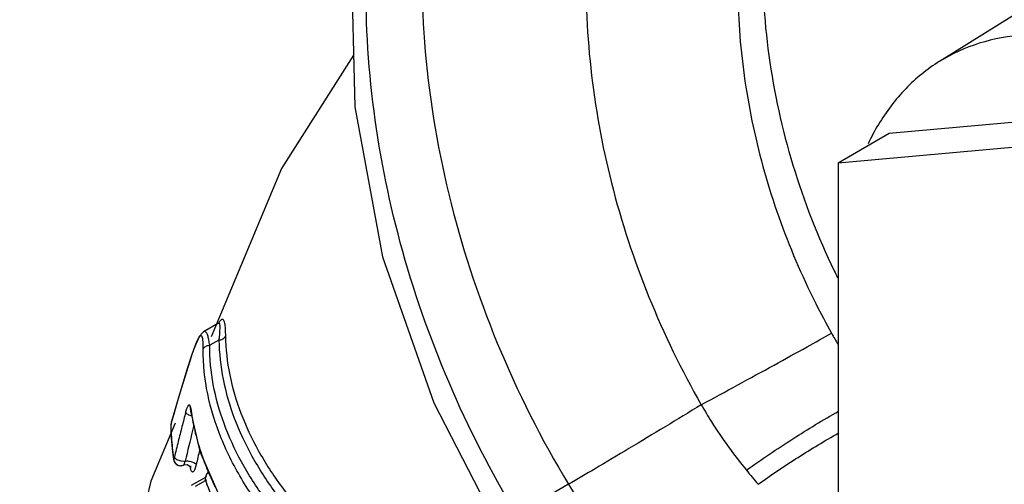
# Model space of a CAD drawing. Header units: inches. Extents: x 0 to 34, y 0 to 22.
# Tile 148 of 175: x 26.505 to 27.048, y 15.491 to 15.747. Entities that reach past the tile are written whole.
import ezdxf

# ---------------------------------------------------------------- set-up
doc = ezdxf.new("R2010")
doc.units = ezdxf.units.IN
doc.header["$LTSCALE"] = 1.87
doc.header["$MEASUREMENT"] = 0
doc.layers.get('0').update_dxf_attribs({"linetype": 'CONTINUOUS'})
doc.layers.add('3_ALL_AXES', color=7, linetype='CONTINUOUS')
doc.layers.add('7_ALL_FEATURES', color=7, linetype='CONTINUOUS')

msp = doc.modelspace()

# ---------------------------------------------------------------- linework, layer by layer
at = {"color": 7, "linetype": 'Continuous'}
for p, q in [((27.1043502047, 15.7812697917), (27.0122528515, 15.7240844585)), ((26.688897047, 15.727571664), (26.6490595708, 15.6650998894)), ((26.6490595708, 15.6650998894), (26.6103092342, 15.5721526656)), ((26.614363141, 15.5796013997), (26.6061166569, 15.5748403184)), ((26.6143539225, 15.579596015), (26.6143608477, 15.5796000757)), ((26.6066373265, 15.5750146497), (26.6061200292, 15.5748422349)), ((26.6180550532, 15.5753924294), (26.6181460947, 15.5725776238)), ((26.6025016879, 15.5697582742), (26.6005819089, 15.5650331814)), ((26.6145571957, 15.5703816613), (26.6094875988, 15.5674547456)), ((26.5994299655, 15.5616756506), (26.5994422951, 15.561813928)), ((26.6007422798, 15.56557641), (26.5994422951, 15.561813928)), ((26.5914892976, 15.5361277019), (26.588406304, 15.5253994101)), ((26.5985832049, 15.5343022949), (26.5989157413, 15.5318153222)), ((26.5985844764, 15.5343021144), (26.5990388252, 15.5325009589)), ((26.5988635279, 15.5318091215), (26.5989317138, 15.5313820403)), ((26.5990388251, 15.5325009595), (26.5989317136, 15.5313820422)), ((26.5989317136, 15.5313820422), (26.5989326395, 15.5313749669)), ((26.5989326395, 15.5313749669), (26.6040271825, 15.5088035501)), ((26.5904611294, 15.5245446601), (26.5770594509, 15.4923991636)), ((26.5883997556, 15.5251913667), (26.5880660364, 15.5229372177)), ((26.5883997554, 15.5251913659), (26.58840627, 15.5253992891)), ((26.5880660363, 15.5229372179), (26.5879349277, 15.5220976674)), ((26.5879349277, 15.5220976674), (26.5880485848, 15.5183212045)), ((26.5880485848, 15.5183212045), (26.5888745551, 15.5087500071)), ((26.5888745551, 15.5087500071), (26.5894950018, 15.5044661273)), ((26.6040271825, 15.5088035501), (26.6167165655, 15.4799506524)), ((26.5895720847, 15.5056083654), (26.589495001, 15.5044661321)), ((26.5895720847, 15.5056083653), (26.5897007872, 15.5052885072)), ((26.5897007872, 15.5052885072), (26.5899735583, 15.5056632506)), ((26.5903322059, 15.502478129), (26.5918611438, 15.5013006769)), ((26.5936223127, 15.5036814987), (26.5952615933, 15.5035072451)), ((26.5950493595, 15.5013766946), (26.5953011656, 15.5016011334)), ((26.5952615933, 15.5035072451), (26.5960209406, 15.5035543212)), ((26.5953011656, 15.5016011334), (26.5956562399, 15.5022781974)), ((26.5956562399, 15.5022781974), (26.5960209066, 15.503554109)), ((26.5970933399, 15.5016141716), (26.5986014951, 15.5008191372)), ((26.6020605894, 15.5015815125), (26.6011075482, 15.4986157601)), ((26.5918460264, 15.5013124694), (26.5919158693, 15.5012831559)), ((26.5986014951, 15.5008191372), (26.5988962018, 15.5004685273)), ((26.5992677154, 15.4981940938), (26.5987883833, 15.4996423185)), ((26.5988327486, 15.500866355), (26.5987883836, 15.4996423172)), ((26.5988317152, 15.5008711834), (26.5988327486, 15.500866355)), ((26.5994381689, 15.4902097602), (26.6069949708, 15.4945726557)), ((26.6016072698, 15.4897711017), (26.6071058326, 15.4929456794)), ((26.607523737, 15.4949771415), (26.6070027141, 15.4945771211)), ((26.6079156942, 15.4931236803), (26.6071058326, 15.4929456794)), ((26.8075359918, 15.4907642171), (26.7788365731, 15.4741941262))]:
    msp.add_line(p, q, dxfattribs=at)
for points in [[(26.8582088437, 16.0880980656), (26.8087834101, 16.050593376), (26.7611085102, 15.9968165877), (26.7241367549, 15.9325888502), (26.699326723, 15.8599221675), (26.6876553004, 15.7812122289), (26.6895569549, 15.6990651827), (26.7049352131, 15.6162742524), (26.7331626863, 15.5356363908), (26.7679550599, 15.4682618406)], [(26.6145863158, 15.579675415), (26.6147076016, 15.5798471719), (26.6143561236, 15.5795972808)], [(26.6038553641, 15.5724870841), (26.6023925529, 15.5696777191), (26.6007422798, 15.56557641)], [(26.6061196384, 15.5748420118), (26.6055189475, 15.5744334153), (26.6038553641, 15.5724870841)], [(26.5994423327, 15.5618140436), (26.5969279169, 15.5539804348), (26.5914892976, 15.5361277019)], [(26.5988727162, 15.5318964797), (26.5988291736, 15.5319904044), (26.5988635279, 15.5318091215)], [(26.5884067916, 15.5254011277), (26.5880878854, 15.5239124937), (26.5879377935, 15.522422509), (26.5879354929, 15.5220692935)], [(26.589497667, 15.504450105), (26.5895962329, 15.5039866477), (26.5903322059, 15.502478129)], [(26.5950480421, 15.5013759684), (26.5952373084, 15.5014592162), (26.5970933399, 15.5016141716)], [(26.5918460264, 15.5013124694), (26.592524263, 15.50109068), (26.593661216, 15.5010048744), (26.5948471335, 15.5012862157), (26.5950502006, 15.5013771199)], [(26.5770594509, 15.4923991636), (26.5270432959, 15.2840243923), (26.5045898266, 15.0496269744)], [(26.6074442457, 15.494614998), (26.6076278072, 15.495072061), (26.607523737, 15.4949771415)]]:
    msp.add_lwpolyline(points, dxfattribs=at)
for centre, radius, start, end in [((27.0867800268, 15.6241875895), 0.1262399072, 148.966164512, 154.4528998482), ((27.3308195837, 15.7893928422), 0.4177928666, 205.6527727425, 206.2290992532), ((27.3152049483, 15.7774386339), 0.4155765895, 206.7168727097, 209.2807062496), ((27.3974613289, 15.8235929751), 0.5098969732, 209.2837081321, 210.103830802), ((27.4528785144, 15.2839716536), 0.8974931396, 161.9756074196, 163.5468882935), ((26.6991310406, 15.5293453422), 0.1048119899, 160.0930343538, 162.0335514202), ((27.5102867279, 15.2668066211), 0.9574122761, 163.53477617, 164.3429781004), ((27.5572746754, 15.2753652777), 0.9943385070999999, 165.1337507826, 165.6016588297), ((26.7198765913, 15.5481053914), 0.1218411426, 187.3581917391, 189.7821953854), ((26.720812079, 15.5482616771), 0.1227895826, 189.7798954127, 190.2579087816), ((26.7233124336, 15.5487338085), 0.1253340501, 190.2667423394, 192.9858052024), ((27.6547376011, 15.260405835), 1.0862786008, 165.9950326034, 166.1523820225), ((26.7056222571, 15.5244622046), 0.1175661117, 180.7432223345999, 183.8099796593), ((27.5577693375, 15.2753959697), 0.9948100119, 165.6104553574, 166.1018024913), ((27.6468987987, 15.2622438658), 1.0782277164, 166.1475180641, 167.0675192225), ((26.7286225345, 15.5499639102), 0.1307847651, 192.9881761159, 195.7512577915), ((26.7066348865, 15.5245321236), 0.1185811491, 183.8111768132, 186.6140404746), ((27.5933421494, 15.2664806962), 1.0314828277, 166.0957051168, 166.5920872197), ((26.7364227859, 15.552183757), 0.1388947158, 195.7591043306, 200.7026310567), ((26.7080447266, 15.524697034), 0.1200006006, 186.6147216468, 189.1530035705), ((27.722435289, 15.2539802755), 1.1474083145, 167.1293865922, 167.5380188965), ((26.7481832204, 15.5565113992), 0.1514256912, 200.6612647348, 204.6899681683), ((26.7179551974, 15.5255315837), 0.1219466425, 191.6819475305, 192.2571688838), ((27.2963798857, 15.8172775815), 0.5041770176, 219.213259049, 220.3630751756), ((26.7442325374, 15.5444752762), 0.1464890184, 200.5952613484, 201.4451050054), ((26.7553721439, 15.559693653), 0.1592867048, 204.6498489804, 204.9555327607), ((26.7583915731, 15.5611136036), 0.1626233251, 204.9602665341, 206.614166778)]:
    msp.add_arc(centre, radius, start, end, dxfattribs=at)
for points, knots in [([(26.8610684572, 16.0844828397), (26.8422705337, 16.068895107), (26.807598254, 16.033058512), (26.767497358, 15.9688493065), (26.7400219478, 15.895904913), (26.7260145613, 15.8166866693), (26.72583158, 15.7337765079), (26.7394271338, 15.6498425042), (26.7663175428, 15.5676043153), (26.792523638, 15.5156742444), (26.8075359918, 15.4907642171)], [0, 0, 0, 0, 0.113246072, 0.22915418, 0.3487524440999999, 0.4724857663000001, 0.6002474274, 0.7314530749, 0.8651251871, 1, 1, 1, 1]), ([(26.7788365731, 15.4741941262), (26.7507985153, 15.5207792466), (26.7079028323, 15.6202080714), (26.6910756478, 15.7530417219), (26.7025492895, 15.8543797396), (26.7228735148, 15.9243278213), (26.7545085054, 15.9871839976), (26.7829739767, 16.0235867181), (26.7986627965, 16.0398087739)], [0, 0, 0, 0, 0.2694612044, 0.5291013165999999, 0.6532410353, 0.7728385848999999, 0.8881577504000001, 1, 1, 1, 1]), ([(27.0403498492, 16.0308375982), (27.0252444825, 16.0206301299), (26.996921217, 15.996882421), (26.9680719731, 15.9606230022), (26.9493704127, 15.9283413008), (26.9375521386, 15.9024649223), (26.9280759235, 15.8752750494), (26.9185869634, 15.8373384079), (26.9130640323, 15.787636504), (26.9165960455, 15.7268083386), (26.9299432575, 15.6662207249), (26.9451595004, 15.627362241), (26.9542068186, 15.6085235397)], [0, 0, 0, 0, 0.1166087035, 0.2345339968, 0.2943791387, 0.3549151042, 0.4162072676, 0.4782893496, 0.6047539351, 0.7343056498, 0.8663280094, 1, 1, 1, 1]), ([(26.8174538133, 15.7843983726), (26.8158959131, 15.7417315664), (26.8257792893, 15.6542416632), (26.8589856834, 15.5728521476), (26.88086299, 15.5346484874)], [0, 0, 0, 0, 0.4923371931, 1, 1, 1, 1]), ([(26.9014285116, 15.7877588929), (26.9005361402, 15.7712904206), (26.9010554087, 15.7378018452), (26.9109612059, 15.6705252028), (26.9284804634, 15.6214276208), (26.9439957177, 15.5906028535)], [0, 0, 0, 0, 0.2429848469, 0.4915772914, 1, 1, 1, 1]), ([(27.3553667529, 15.3661620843), (27.3553667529, 15.3779568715), (27.3537509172, 15.4023248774), (27.3471305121, 15.4393189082), (27.3363570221, 15.4772260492), (27.3166547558, 15.5281853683), (27.290064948, 15.5769425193), (27.2577359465, 15.6215537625), (27.2313247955, 15.651911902), (27.2032785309, 15.6785750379), (27.1741886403, 15.7009694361), (27.1446725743, 15.7186168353), (27.1153358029, 15.7311298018), (27.0867681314, 15.7382047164), (27.0595431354, 15.7396180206), (27.0342816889, 15.7352181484), (27.0191032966, 15.7283369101), (27.0122431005, 15.7240766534)], [0, 0, 0, 0, 0.0625546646, 0.1291518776, 0.1989873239, 0.2712170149, 0.4186254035, 0.4917893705, 0.5631413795, 0.6317197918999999, 0.6966969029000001, 0.7574507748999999, 0.8136301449, 0.8652411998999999, 0.9127550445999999, 0.9571714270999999, 1, 1, 1, 1]), ([(27.0122431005, 15.7240766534), (27.0054924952, 15.7198844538), (26.9927466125, 15.7094973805), (26.9828929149, 15.6963823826), (26.9786097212, 15.6892698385)], [0, 0, 0, 0, 0.489037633, 1, 1, 1, 1]), ([(26.6143630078, 15.5796013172), (26.6144193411, 15.5796338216), (26.6145407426, 15.5796836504), (26.61472743, 15.5795933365), (26.6148360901, 15.579392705), (26.6149598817, 15.5789708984), (26.6150242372, 15.578224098), (26.6150309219, 15.5771169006), (26.6149767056, 15.5757425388), (26.614876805, 15.5741372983), (26.6147352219, 15.5723244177), (26.6146205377, 15.57105017), (26.6145571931, 15.5703816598)], [0, 0, 0, 0, 0.020239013, 0.0372360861, 0.0591532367, 0.0891179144, 0.1741880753, 0.2904758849, 0.4341865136, 0.6018701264, 0.791037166, 1, 1, 1, 1]), ([(26.6144352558, 15.5797112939), (26.6147106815, 15.5801997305), (26.6151049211, 15.5808497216), (26.6157024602, 15.5815290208), (26.6160573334, 15.5818104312), (26.6163930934, 15.5819399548), (26.6168344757, 15.581861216), (26.6172439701, 15.5812758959), (26.6175374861, 15.5803165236), (26.617778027, 15.5789668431), (26.6179479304, 15.5772880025), (26.6180232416, 15.5760570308), (26.6180550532, 15.5753924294)], [0, 0, 0, 0, 0.1671893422, 0.2252644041, 0.2688012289, 0.3014246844, 0.3292002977, 0.3956815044, 0.4962859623, 0.6325769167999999, 0.8016166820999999, 1, 1, 1, 1]), ([(26.6058992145, 15.5652836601), (26.6059012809, 15.5660330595), (26.6058890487, 15.5674247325), (26.6058068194, 15.5693382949), (26.6056492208, 15.570871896), (26.605434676, 15.5718982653), (26.6051633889, 15.572454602), (26.6049252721, 15.5727040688), (26.6045911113, 15.5727448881), (26.6042481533, 15.5725442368), (26.6038796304, 15.5721634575), (26.6034581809, 15.5715673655), (26.6029849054, 15.5707465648), (26.6026694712, 15.5701128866), (26.6025016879, 15.5697582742)], [0, 0, 0, 0, 0.1941458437, 0.3606083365, 0.4956429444, 0.5942416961, 0.6291520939, 0.6557455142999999, 0.6794545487, 0.7100256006, 0.7545971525, 0.816756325, 0.8983671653, 1, 1, 1, 1]), ([(26.6094875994, 15.567454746), (26.6093553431, 15.5684882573), (26.6091379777, 15.5699568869), (26.608742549, 15.5717821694), (26.6084268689, 15.5728858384), (26.6080724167, 15.5737869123), (26.6076740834, 15.5744680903), (26.6072076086, 15.5749302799), (26.606813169, 15.575027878), (26.6066373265, 15.5750146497)], [0, 0, 0, 0, 0.3682992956, 0.5242587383, 0.6598441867, 0.7737365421, 0.8655150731, 0.9376684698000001, 1, 1, 1, 1]), ([(26.6145571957, 15.5703816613), (26.6153298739, 15.5703862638), (26.6168277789, 15.5707546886), (26.6179054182, 15.5719271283), (26.6181460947, 15.5725776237)], [0, 0, 0, 0, 0.5269730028, 1, 1, 1, 1]), ([(26.6181460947, 15.5725776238), (26.6182851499, 15.5654078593), (26.6199105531, 15.5508990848), (26.626221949, 15.5296071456), (26.6360279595, 15.5088311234), (26.649058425, 15.488707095), (26.6651000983, 15.4693553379), (26.6839882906, 15.4509300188), (26.7054627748, 15.433504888), (26.7209946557, 15.4227994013), (26.7291057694, 15.4176074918)], [0, 0, 0, 0, 0.1085860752, 0.2196341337, 0.3348277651, 0.4552754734, 0.5817218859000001, 0.7146585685, 0.8541738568, 1, 1, 1, 1]), ([(26.880862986, 15.5346485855), (26.8942909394, 15.5419143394), (26.9137802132, 15.5525534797), (26.9377150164, 15.5657674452), (26.9482594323, 15.5716466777), (26.9527295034, 15.574176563)], [0, 0, 0, 0, 0.5584325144, 0.8121327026, 1, 1, 1, 1]), ([(26.6058992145, 15.5652836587), (26.6061400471, 15.5659314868), (26.6072195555, 15.5670981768), (26.6087164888, 15.5674550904), (26.6094875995, 15.5674547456)], [0, 0, 0, 0, 0.4726567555, 1, 1, 1, 1]), ([(26.7211348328, 15.4100536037), (26.7128609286, 15.4153023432), (26.6970273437, 15.4261369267), (26.6751649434, 15.4438128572), (26.6559863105, 15.4625290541), (26.6397662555, 15.4822039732), (26.6266762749, 15.5026708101), (26.6169377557, 15.5238028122), (26.6108464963, 15.5454584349), (26.6094781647, 15.5601873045), (26.6094875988, 15.5674547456)], [0, 0, 0, 0, 0.146239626, 0.2860344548, 0.4191066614, 0.5455119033, 0.6657818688, 0.7807258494, 0.8915333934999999, 1, 1, 1, 1]), ([(26.6145571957, 15.5703816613), (26.6146869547, 15.5631184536), (26.6163031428, 15.5484188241), (26.6226316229, 15.526833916), (26.6324896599, 15.5057595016), (26.6456051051, 15.4853335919), (26.6617638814, 15.4656771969), (26.6807994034, 15.4469456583), (26.702455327, 15.4292223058), (26.7181260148, 15.4183271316), (26.7263107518, 15.413041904)], [0, 0, 0, 0, 0.1086550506, 0.2197722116, 0.3350082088, 0.4554732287, 0.5819156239, 0.7148249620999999, 0.8542732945, 1, 1, 1, 1]), ([(26.6440053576, 15.4696137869), (26.6381200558, 15.4768759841), (26.6275096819, 15.4917605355), (26.6152958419, 15.5156249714), (26.6076062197, 15.5402110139), (26.6058765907, 15.5570176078), (26.6058992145, 15.5652836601)], [0, 0, 0, 0, 0.2673210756, 0.5208862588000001, 0.7636061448, 1, 1, 1, 1]), ([(26.5962192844, 15.5304762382), (26.5964048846, 15.5311680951), (26.5966966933, 15.5321360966), (26.5971653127, 15.5332861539), (26.5974863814, 15.5339132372), (26.5977853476, 15.5343361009), (26.59807973, 15.5345992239), (26.5984197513, 15.5345708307), (26.5985337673, 15.5343952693), (26.5985844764, 15.5343021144)], [0, 0, 0, 0, 0.4162529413, 0.5857762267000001, 0.7220694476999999, 0.8229311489, 0.8897867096, 0.9383671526, 1, 1, 1, 1]), ([(26.8808630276, 15.5346485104), (26.8675859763, 15.5265307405), (26.848056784, 15.5147300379), (26.823583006, 15.5001537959), (26.8124421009, 15.4936035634), (26.8075359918, 15.4907642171)], [0, 0, 0, 0, 0.5463124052, 0.8010055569, 1, 1, 1, 1]), ([(26.8808630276, 15.5346485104), (26.8826839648, 15.5314626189), (26.8902163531, 15.5189194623), (26.8988189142, 15.5070259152), (26.9057444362, 15.4985325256)], [0, 0, 0, 0, 0.2508486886, 1, 1, 1, 1]), ([(26.5962115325, 15.5304776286), (26.5962715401, 15.5302691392), (26.5966257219, 15.5298384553), (26.5977247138, 15.5290674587), (26.5988126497, 15.5286723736), (26.5996051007, 15.528471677)], [0, 0, 0, 0, 0.1610706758, 0.3930930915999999, 1, 1, 1, 1]), ([(26.9057444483, 15.4985325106), (26.9141534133, 15.5045345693), (26.9309038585, 15.5157882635), (26.9481139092, 15.5263321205), (26.9566805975, 15.5311750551)], [0, 0, 0, 0, 0.5121564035, 1, 1, 1, 1]), ([(26.9122192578, 15.4907579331), (26.9194410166, 15.4959125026), (26.9340502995, 15.5057062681), (26.9490927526, 15.5148228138), (26.9566796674, 15.5190961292)], [0, 0, 0, 0, 0.5046930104, 1, 1, 1, 1]), ([(26.5899735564, 15.5056632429), (26.5900498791, 15.5054407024), (26.5904447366, 15.504992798), (26.5916301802, 15.5042177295), (26.5927875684, 15.5038479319), (26.5936223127, 15.5036814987)], [0, 0, 0, 0, 0.1657008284, 0.4005033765, 1, 1, 1, 1]), ([(26.5960209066, 15.503554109), (26.5967966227, 15.5036895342), (26.5984528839, 15.5035710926), (26.6000304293, 15.5030992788), (26.6007735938, 15.5027109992)], [0, 0, 0, 0, 0.4843059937, 1, 1, 1, 1]), ([(26.6007735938, 15.5027109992), (26.6010703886, 15.5025559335), (26.6015581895, 15.5022477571), (26.6019675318, 15.501805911), (26.602060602, 15.5015815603)], [0, 0, 0, 0, 0.5795951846, 1, 1, 1, 1]), ([(26.5919154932, 15.5012822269), (26.5921437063, 15.5011896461), (26.5930865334, 15.5009203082), (26.5941367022, 15.5010516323), (26.5947999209, 15.5013581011)], [0, 0, 0, 0, 0.2521055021, 1, 1, 1, 1]), ([(26.6011075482, 15.4986157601), (26.6009695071, 15.4983404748), (26.6007258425, 15.4979078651), (26.6002285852, 15.497521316), (26.5998621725, 15.4975480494), (26.5995336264, 15.4977443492), (26.5993672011, 15.498004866), (26.5992677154, 15.4981940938)], [0, 0, 0, 0, 0.3523557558, 0.5721834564, 0.6607311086, 0.7553914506, 1, 1, 1, 1]), ([(26.6089277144, 15.4976761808), (26.6085282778, 15.4975617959), (26.6077681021, 15.4965328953), (26.6074332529, 15.4954788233), (26.6072428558, 15.4947775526)], [0, 0, 0, 0, 0.363780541, 1, 1, 1, 1]), ([(26.6071058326, 15.4929456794), (26.6071293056, 15.4931740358), (26.6071594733, 15.4936230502), (26.6071997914, 15.4940320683), (26.6071312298, 15.4946505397), (26.6070027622, 15.494577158)], [0, 0, 0, 0, 0.4127489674, 0.7339879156, 1, 1, 1, 1]), ([(26.6184691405, 15.4691012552), (26.6174388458, 15.4708817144), (26.6135109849, 15.4779508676), (26.6100896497, 15.4853050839), (26.6078852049, 15.4909174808)], [0, 0, 0, 0, 0.254371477, 1, 1, 1, 1]), ([(26.8075359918, 15.4907642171), (26.814179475, 15.4797391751), (26.8292566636, 15.4589316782), (26.8477010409, 15.4410245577), (26.8575680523, 15.4330541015)], [0, 0, 0, 0, 0.5036757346, 1, 1, 1, 1])]:
    msp.add_open_spline(points, degree=3, knots=knots, dxfattribs=at)
for points in [[(26.5897081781, 15.505287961), (26.5895716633, 15.5044298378), (26.5897595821, 15.5034722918), (26.5902118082, 15.5027303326)], [(26.5902118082, 15.5027303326), (26.5905872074, 15.5021144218), (26.5911832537, 15.5015970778), (26.5918455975, 15.5013114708)]]:
    msp.add_open_spline(points, degree=3, dxfattribs=at)
at = {"layer": '3_ALL_AXES', "color": 7, "linetype": 'Continuous'}
for p, q in [((27.1503661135, 15.6991102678), (26.9846372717, 15.6843054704)), ((26.9846372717, 15.6843054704), (26.9563531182, 15.6679757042))]:
    msp.add_line(p, q, dxfattribs=at)
at = {"layer": '7_ALL_FEATURES', "color": 7, "linetype": 'Continuous'}
for p, q in [((27.1220819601, 15.6827805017), (26.9563531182, 15.6679757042)), ((26.9563531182, 15.6679757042), (26.9563531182, 15.4470032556))]:
    msp.add_line(p, q, dxfattribs=at)

doc.saveas('drawing.dxf')
